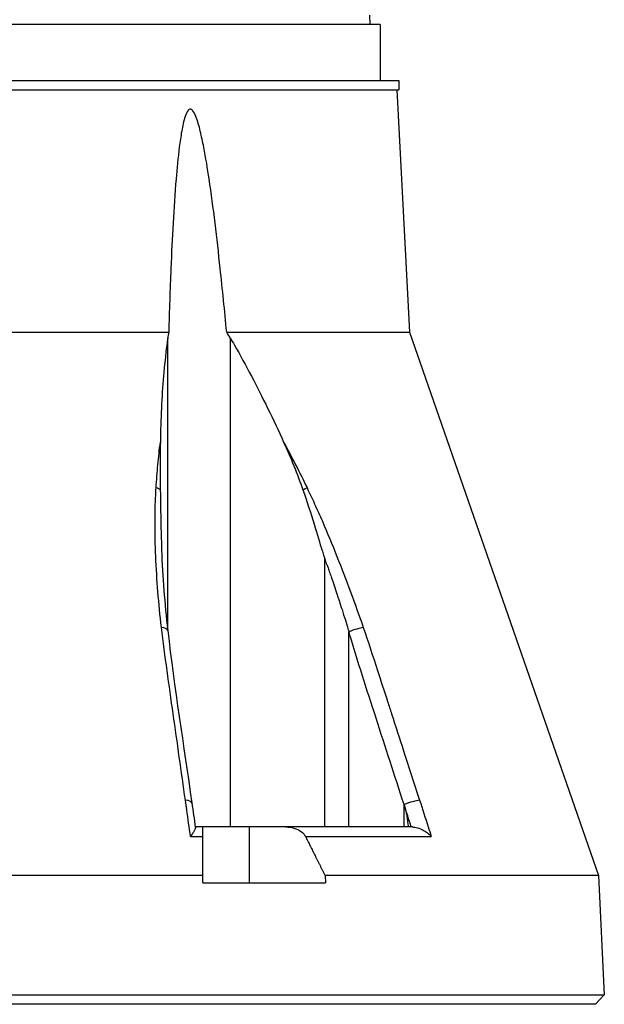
# Model space of a CAD drawing. Header units: millimetres. Extents: x 0 to 4378, y 0 to 2376.
# Tile 124 of 211: x 2333 to 2395, y 587 to 693. Entities that reach past the tile are written whole.
import ezdxf

# ---------------------------------------------------------------- set-up
doc = ezdxf.new("R2010")
doc.units = ezdxf.units.MM
doc.header["$LTSCALE"] = 0.2

# ---------------------------------------------------------------- blocks, each defined once
blk = doc.blocks.new('Blk$A25K1-2P24H')
for p, q in [((72.87, 106), (72.89, 105)), ((74, 105), (-74, 105)), ((74, 105), (74, 99)), ((-76, 99), (76, 99)), ((76, 99), (76, 98)), ((-76, 98), (76, 98)), ((75.79, 98), (77.15, 72.03)), ((0, 72.03), (51.36, 72.03)), ((57.57, 72.03), (77.15, 72.03)), ((77.15, 72.03), (97.38, 13.79)), ((51.26, 40.02), (51.26, 71.39)), ((57.95, 71.39), (57.95, 19)), ((68.07, 47.76), (68.1, 47.69)), ((68.07, 19), (68.07, 47.76)), ((70.65, 19), (70.65, 39.92)), ((51.26, 35.21), (51.26, 35.22)), ((76.56, 21.4), (76.57, 21.36)), ((76.56, 19), (76.56, 21.4)), ((77.45, 19), (54.21, 19)), ((55, 17.99), (55, 19)), ((60, 13), (60, 19)), ((53.7, 17.99), (55, 17.99)), ((66, 17.99), (79.48, 17.99)), ((55, 13.79), (20.5, 13.79)), ((55, 13), (55, 13.79)), ((68.1, 13.79), (68.16, 13)), ((97.38, 13.79), (68.1, 13.79)), ((97.38, 13.79), (98, 1)), ((55, 13), (68.16, 13)), ((-98, 1), (98, 1)), ((97.05, 0), (-97.05, 0)), ((58.41, 0), (58.41, 0)), ((58.49, 0), (58.49, 0)), ((79.42, 0), (79.42, 0)), ((97.05, 0), (98, 1))]:
    blk.add_line(p, q)
for centre, major_axis, ratio, start_param, end_param in [((49.16, 54.86), (1.5, -0.08), 0.426649, 0.53658, 0.986462), ((65.04, 54.87), (1.35, 0.65), 0.052978, 5.226611, 5.67613), ((13.18, 31.42), (34.91, -89.96), 0.59226, 1.515995, 1.522138), ((49.77, 39.88), (1.49, 0.17), 0.323016, 0, 0.956975), ((71.03, 39.88), (1.42, 0.49), 0.108063, 0.576712, 1.798606), ((52.35, 21.37), (1.49, 0.21), 0.304914, 0, 0.962156), ((77.06, 21.37), (1.43, 0.46), 0.133958, 0.565348, 1.884843)]:
    blk.add_ellipse(centre, major_axis=major_axis, ratio=ratio, start_param=start_param, end_param=end_param)
for points, knots in [([(57.57, 72.03), (57.35, 74.33), (57.12, 76.6), (56.53, 82.12), (56.15, 85.32), (55.53, 89.51), (55.34, 90.69), (55, 92.43), (54.88, 93), (54.61, 94.11), (54.47, 94.64), (54.18, 95.36), (54.06, 95.62), (53.88, 95.81), (53.84, 95.85), (53.75, 95.9), (53.71, 95.91), (53.63, 95.91), (53.59, 95.9), (53.51, 95.85), (53.47, 95.81), (53.3, 95.62), (53.2, 95.36), (52.96, 94.64), (52.85, 94.11), (52.65, 93), (52.57, 92.43), (52.35, 90.69), (52.24, 89.51), (51.89, 85.32), (51.73, 82.12), (51.5, 76.6), (51.43, 74.33), (51.36, 72.03)], [-10.718091, -10.718091, -10.718091, -10.718091, -10.065889, -10.065889, -9.118131, -9.118131, -8.790101, -8.790101, -8.626085, -8.626085, -8.46207, -8.46207, -8.384853, -8.384853, -8.367475, -8.367475, -8.350096, -8.350096, -8.332718, -8.332718, -8.315339, -8.315339, -8.238122, -8.238122, -8.074107, -8.074107, -7.910092, -7.910092, -7.582061, -7.582061, -6.634304, -6.634304, -5.982102, -5.982102, -5.982102, -5.982102]), ([(51.26, 71.39), (51.23, 71.14), (51.19, 70.89), (50.88, 68.47), (50.69, 66.21), (50.53, 62.68), (50.49, 61.47), (50.47, 60.24)], [-6.988994, -6.988994, -6.988994, -6.988994, -6.902512, -6.902512, -6.146791, -6.146791, -5.760487, -5.760487, -5.760487, -5.760487]), ([(57.95, 71.39), (58.1, 71.14), (58.25, 70.89), (59.64, 68.47), (60.82, 66.21), (62.54, 62.68), (63.11, 61.46), (63.67, 60.24)], [10.332577, 10.332577, 10.332577, 10.332577, 10.419059, 10.419059, 11.17478, 11.17478, 11.561623, 11.561623, 11.561623, 11.561623]), ([(50.01, 55.35), (50.06, 56.18), (50.13, 57), (50.2, 57.81), (50.28, 58.63), (50.36, 59.44), (50.47, 60.24)], [0.0000001, 0.0000001, 0.0000001, 0.0000001, 0.4998762, 0.4998762, 0.4998762, 1, 1, 1, 1]), ([(50.47, 60.24), (50.45, 59.41), (50.45, 58.55), (50.45, 56.86), (50.45, 55.97), (50.46, 55.12)], [0.0000001, 0.0000001, 0.0000001, 0.0000001, 0.2752078, 0.2752078, 0.5481086, 0.5481086, 0.5481086, 0.5481086]), ([(63.67, 60.24), (64.05, 59.4), (64.42, 58.55), (65.1, 56.86), (65.43, 55.98), (65.73, 55.12)], [-0.5428141, -0.5428141, -0.5428141, -0.5428141, -0.2712743, -0.2712743, -0.0000005, -0.0000005, -0.0000005, -0.0000005]), ([(50.58, 40.38), (50.29, 42.93), (50.08, 45.47), (49.98, 47.98), (49.92, 49.24), (49.89, 50.5), (49.9, 51.74), (49.9, 52.36), (49.91, 52.98), (49.93, 53.6), (49.95, 54.19), (49.98, 54.77), (50.01, 55.35)], [0, 0, 0, 0, 0.5029061, 0.5029061, 0.5029061, 0.7545439, 0.7545439, 0.7545439, 0.880419, 0.880419, 0.880419, 1, 1, 1, 1]), ([(50.46, 55.12), (50.48, 53.93), (50.5, 52.67), (50.55, 50.32), (50.58, 49.38), (50.6, 48.68), (50.6, 48.67), (50.6, 48.67)], [0.0000034, 0.0000034, 0.0000034, 0.0000034, 0.3784633, 0.3784633, 0.7287578, 0.7287578, 0.7301554, 0.7301554, 0.7301554, 0.7301554]), ([(65.73, 55.12), (66.15, 53.93), (66.55, 52.67), (67.28, 50.32), (67.55, 49.38), (67.83, 48.5), (67.89, 48.31), (67.99, 48.01), (68.03, 47.89), (68.07, 47.76)], [-0.564167, -0.564167, -0.564167, -0.564167, -0.3214401, -0.3214401, -0.0963924, -0.0963924, -0.0393276, -0.0393276, 0, 0, 0, 0]), ([(66.17, 55.36), (66.45, 54.78), (66.72, 54.19), (66.99, 53.6), (67.27, 52.99), (67.55, 52.37), (67.82, 51.75), (68.36, 50.5), (68.87, 49.25), (69.37, 47.99), (70.38, 45.47), (71.31, 42.93), (72.19, 40.38)], [0, 0, 0, 0, 0.1198764, 0.1198764, 0.1198764, 0.2457207, 0.2457207, 0.2457207, 0.4972901, 0.4972901, 0.4972901, 1, 1, 1, 1]), ([(68.3, 47.13), (68.33, 47.03), (68.38, 46.9), (68.43, 46.75), (68.48, 46.6), (68.53, 46.46), (68.61, 46.24), (68.69, 46.01), (68.75, 45.83), (68.8, 45.68), (68.83, 45.6), (68.85, 45.54), (68.87, 45.48), (68.89, 45.42), (68.89, 45.42), (68.92, 45.34), (69.02, 45.02), (69.13, 44.72), (69.23, 44.42), (69.28, 44.27), (69.33, 44.12), (69.37, 43.97), (69.42, 43.83), (69.48, 43.65), (69.52, 43.54), (69.59, 43.32), (69.67, 43.05), (69.77, 42.75), (69.87, 42.45), (69.96, 42.15), (70.09, 41.73), (70.36, 40.9), (70.54, 40.3), (70.65, 39.92)], [0.0000001, 0.0000001, 0.0000001, 0.0000001, 0.0625, 0.0625, 0.0625, 0.125, 0.125, 0.125, 0.1875, 0.1875, 0.1875, 0.21875, 0.21875, 0.21875, 0.25, 0.25, 0.25, 0.375, 0.375, 0.375, 0.4375, 0.4375, 0.4375, 0.5, 0.5, 0.5, 0.625, 0.625, 0.625, 0.75, 0.75, 0.75, 1, 1, 1, 1]), ([(53.15, 21.86), (52.71, 24.95), (52.28, 28.03), (51.84, 31.12), (51.62, 32.66), (51.4, 34.21), (51.19, 35.75), (50.97, 37.29), (50.76, 38.84), (50.58, 40.38)], [0, 0, 0, 0, 0.499995, 0.499995, 0.499995, 0.749992, 0.749992, 0.749992, 1, 1, 1, 1]), ([(72.19, 40.38), (72.72, 38.84), (73.22, 37.29), (73.72, 35.75), (74.08, 34.65), (74.44, 33.54), (74.8, 32.44), (74.94, 32), (75.08, 31.56), (75.23, 31.12), (75.66, 29.8), (76.08, 28.47), (76.51, 27.15), (77.09, 25.38), (77.66, 23.62), (78.23, 21.86)], [0, 0, 0, 0, 0.250019, 0.250019, 0.250019, 0.428779, 0.428779, 0.428779, 0.500005, 0.500005, 0.500005, 0.71439, 0.71439, 0.71439, 1, 1, 1, 1]), ([(76.56, 21.4), (75.56, 24.49), (74.56, 27.58), (73.57, 30.66), (73.07, 32.21), (72.56, 33.76), (72.07, 35.31), (71.66, 36.58), (71.28, 37.86), (70.89, 39.13), (70.81, 39.4), (70.73, 39.66), (70.65, 39.92)], [0.0000011, 0.0000011, 0.0000011, 0.0000011, 0.5, 0.5, 0.5, 0.7507455, 0.7507455, 0.7507455, 0.9572706, 0.9572706, 0.9572706, 1, 1, 1, 1]), ([(53.7, 17.99), (53.56, 18.94), (53.43, 19.88), (53.3, 20.82), (53.25, 21.17), (53.2, 21.51), (53.15, 21.86)], [0, 0, 0, 0, 0.731799, 0.731799, 0.731799, 1, 1, 1, 1]), ([(76.57, 21.36), (76.62, 21.22), (76.66, 21.07), (76.76, 20.64), (76.81, 20.4), (76.91, 19.81), (76.97, 19.38), (77.02, 19)], [0.000001, 0.000001, 0.000001, 0.000001, 0.0451519, 0.0451519, 0.0881435, 0.0881435, 0.1659875, 0.1659875, 0.1659875, 0.1659875]), ([(78.23, 21.86), (78.53, 20.91), (78.84, 19.97), (79.14, 19.03), (79.26, 18.68), (79.37, 18.34), (79.48, 17.99)], [0, 0, 0, 0, 0.731803, 0.731803, 0.731803, 1, 1, 1, 1]), ([(63.92, 19), (64.23, 19), (64.59, 18.95), (65.12, 18.77), (65.39, 18.64), (65.75, 18.36), (65.9, 18.18), (66, 18), (66, 17.99), (66, 17.99)], [0.8350713, 0.8350713, 0.8350713, 0.8350713, 0.9270144, 0.9270144, 1.0026036, 1.0026036, 1.062438, 1.062438, 1.0631247, 1.0631247, 1.0631247, 1.0631247]), ([(77.45, 19), (77.63, 19), (77.82, 18.97), (78.21, 18.86), (78.41, 18.77), (78.77, 18.58), (78.93, 18.48), (79.22, 18.25), (79.36, 18.12), (79.48, 18), (79.48, 17.99), (79.48, 17.99)], [-0.2418038, -0.2418038, -0.2418038, -0.2418038, -0.1842877, -0.1842877, -0.1201376, -0.1201376, -0.0594766, -0.0594766, 0, 0, 0.0007263, 0.0007263, 0.0007263, 0.0007263]), ([(54.21, 18.94), (54.22, 18.93), (54.22, 18.93), (54.21, 18.86), (54.18, 18.77), (54.09, 18.58), (54.03, 18.48), (53.88, 18.25), (53.8, 18.12), (53.7, 18), (53.7, 17.99), (53.7, 17.99)], [0.0467182, 0.0467182, 0.0467182, 0.0467182, 0.0570155, 0.0570155, 0.1206062, 0.1206062, 0.1807381, 0.1807381, 0.239696, 0.239696, 0.2404159, 0.2404159, 0.2404159, 0.2404159])]:
    blk.add_open_spline(points, degree=3, knots=knots)
for points in [[(51.36, 72.03), (51.33, 71.82), (51.29, 71.61), (51.26, 71.39)], [(57.95, 71.39), (57.83, 71.61), (57.7, 71.82), (57.57, 72.03)], [(63.67, 60.24), (64.54, 58.64), (65.37, 57.01), (66.17, 55.36)], [(50.6, 48.67), (50.7, 45.83), (50.93, 42.95), (51.26, 40.06)], [(51.26, 40.06), (51.96, 33.92), (52.96, 27.74), (53.84, 21.58)], [(53.84, 21.58), (53.96, 20.7), (54.09, 19.82), (54.21, 18.94)], [(77.33, 19), (77.08, 19.79), (76.82, 20.58), (76.57, 21.36)]]:
    blk.add_open_spline(points, degree=3)
for points, weights in [([(55, 13.79), (55, 15.91), (55, 17.99)], [1.00004300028, 1.00073737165, 1.001347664]), ([(66, 17.99), (67.04, 15.92), (68.1, 13.79)], [1.00214385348, 1.00116455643, 1.00006757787])]:
    blk.add_rational_spline(points, weights, degree=2)

msp = doc.modelspace()

# ---------------------------------------------------------------- block references
msp.add_blockref('Blk$A25K1-2P24H', (2297.43, 587.414))

doc.saveas('drawing.dxf')
